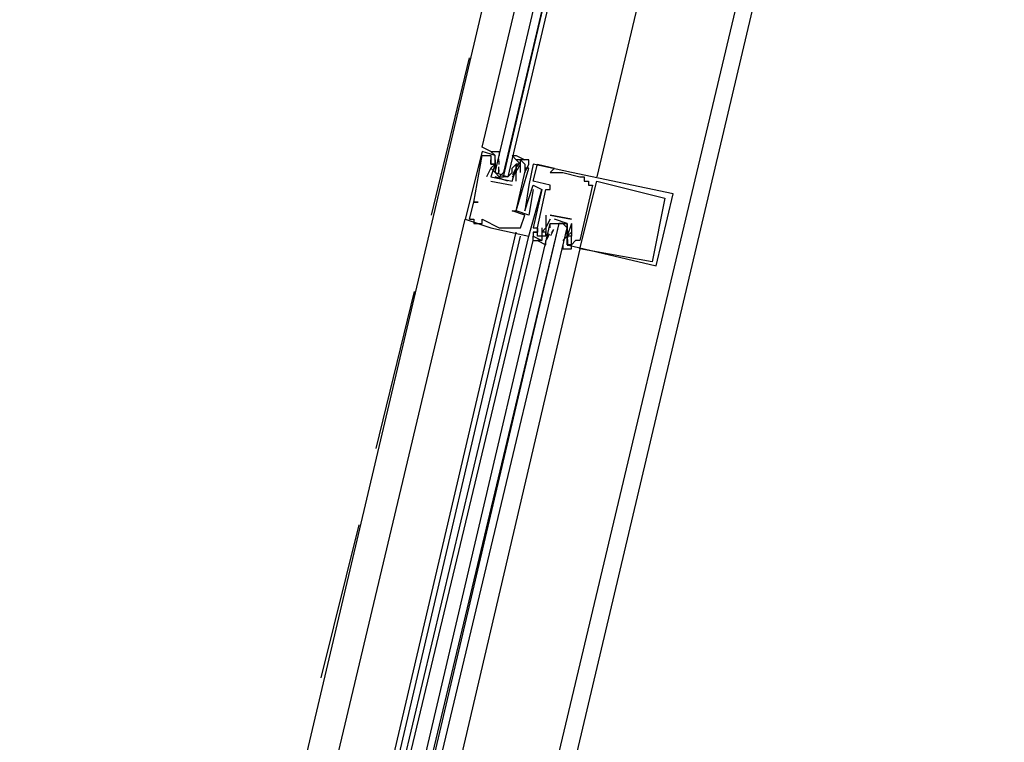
# Model space of a CAD drawing. Header units: feet. Extents: x -79 to 198, y -22 to 181.
# Tile 60 of 256: x 87.89 to 90.99, y 22.35 to 24.62. Entities that reach past the tile are written whole.
import ezdxf

# ---------------------------------------------------------------- set-up
doc = ezdxf.new("R2010")
doc.units = ezdxf.units.FT
doc.layers.add('A-LINEA', color=7, linetype='CONTINUOUS')

msp = doc.modelspace()

# ---------------------------------------------------------------- linework, layer by layer
at = {"layer": 'A-LINEA'}
for p, q in [((87.8933, 14.9111), (90.9867, 27.9911)), ((90.1067, 27.8711), (88.2933, 20.1911)), ((90.8667, 27.6978), (89.04, 20.0178)), ((89.1867, 24.0044), (89.3067, 24.4978)), ((89.3867, 24.1911), (89.3467, 24.2044)), ((89.3467, 24.2044), (89.3467, 24.2044)), ((89.3467, 24.1911), (89.3467, 24.1911)), ((89.36, 24.1911), (89.36, 24.1911)), ((89.3733, 24.1911), (89.3733, 24.1911)), ((89.3867, 24.1911), (89.3867, 24.1911)), ((89.3733, 24.1778), (89.3733, 24.1778)), ((89.3733, 24.1644), (89.3733, 24.1644)), ((89.3733, 24.1644), (89.3733, 24.1644)), ((89.3733, 24.1644), (89.3733, 24.1644)), ((89.3867, 24.1778), (89.3867, 24.1778)), ((89.3867, 24.1778), (89.3867, 24.1644)), ((89.3867, 24.1644), (89.3867, 24.1644)), ((89.3867, 24.1644), (89.3867, 24.1644)), ((89.3999, 24.168), (89.3988, 24.1799)), ((89.3992, 24.1627), (89.3989, 24.181)), ((89.4, 24.1644), (89.4, 24.1644)), ((89.44, 24.1511), (89.4533, 24.1644)), ((89.44, 24.1644), (89.44, 24.1644)), ((89.4533, 24.1778), (89.4533, 24.1778)), ((89.4533, 24.1644), (89.4533, 24.1644)), ((89.4636, 24.1604), (89.4552, 24.1441)), ((89.4618, 24.1667), (89.4556, 24.1565)), ((89.4667, 24.1778), (89.4667, 24.1778)), ((89.48, 24.1644), (89.48, 24.1644)), ((89.4933, 24.1778), (89.4933, 24.1778)), ((89.4933, 24.1644), (89.4933, 24.1644)), ((89.5067, 24.1644), (89.5067, 24.1644)), ((89.52, 24.1644), (89.52, 24.1644)), ((89.3733, 24.1511), (89.36, 24.1244)), ((89.3733, 24.1511), (89.3733, 24.1511)), ((89.3867, 24.1511), (89.3867, 24.1511)), ((89.3991, 24.1355), (89.3986, 24.1559)), ((89.3999, 24.1413), (89.3988, 24.1532)), ((89.44, 24.1378), (89.44, 24.1378)), ((89.4514, 24.1483), (89.4417, 24.1303)), ((89.4485, 24.14), (89.4423, 24.1298)), ((89.4533, 24.1511), (89.4533, 24.1511)), ((89.4533, 24.1511), (89.4533, 24.1511)), ((89.4533, 24.1378), (89.4533, 24.1378)), ((89.4533, 24.1378), (89.4533, 24.1378)), ((89.4667, 24.1378), (89.4667, 24.1378)), ((89.48, 24.1511), (89.48, 24.1511)), ((89.48, 24.1511), (89.48, 24.1511)), ((89.48, 24.1378), (89.48, 24.1378)), ((89.48, 24.1378), (89.48, 24.1378)), ((89.4933, 24.1511), (89.4933, 24.1511)), ((89.56, 24.1378), (89.56, 24.1378)), ((89.5733, 24.1511), (89.5733, 24.1511)), ((89.5733, 24.1378), (89.5733, 24.1378)), ((89.6, 24.1378), (89.6, 24.1378)), ((89.6267, 24.1378), (89.6267, 24.1378)), ((89.36, 24.1244), (89.36, 24.1244)), ((89.3733, 24.1244), (89.3733, 24.1244)), ((89.3733, 24.1244), (89.3733, 24.1244)), ((89.3733, 24.1111), (89.44, 24.0978)), ((89.3733, 24.1111), (89.3733, 24.1111)), ((89.4267, 24.1111), (89.3867, 24.1244)), ((89.4, 24.1244), (89.4133, 24.1244)), ((89.4267, 24.1244), (89.4267, 24.1244)), ((89.44, 24.1111), (89.44, 24.1111)), ((89.44, 24.1111), (89.44, 24.1111)), ((89.44, 24.0978), (89.44, 24.0978)), ((89.4533, 24.1111), (89.4533, 24.1111)), ((89.4933, 24.0978), (89.4933, 24.0978)), ((89.5067, 24.1111), (89.5067, 24.1111)), ((89.5067, 24.0978), (89.5067, 24.0978)), ((89.56, 24.0978), (89.56, 24.0978)), ((89.6533, 24.1244), (89.6533, 24.1244)), ((89.6667, 24.1244), (89.6667, 24.1244)), ((89.6667, 24.1111), (89.6667, 24.1111)), ((89.68, 24.1111), (89.68, 24.1111)), ((89.68, 24.0978), (89.68, 24.0978)), ((89.6933, 24.0978), (89.6933, 24.0978)), ((89.7067, 24.1111), (89.7067, 24.1111)), ((89.5067, 24.0844), (89.5067, 24.0844)), ((89.52, 24.0844), (89.52, 24.0844)), ((89.5333, 24.0844), (89.5333, 24.0844)), ((89.5333, 24.0844), (89.5333, 24.0844)), ((89.5467, 24.0844), (89.5467, 24.0844)), ((89.56, 24.0844), (89.56, 24.0844)), ((89.9467, 24.0711), (89.9467, 24.0711)), ((89.32, 24.0444), (89.32, 24.0444)), ((89.32, 24.0444), (89.32, 24.0444)), ((89.3333, 24.0444), (89.3333, 24.0444)), ((89.92, 24.0578), (89.92, 24.0578)), ((89.44, 24.0178), (89.44, 24.0178)), ((89.4533, 24.0178), (89.4533, 24.0178)), ((89.4533, 24.0178), (89.4533, 24.0178)), ((89.48, 24.0178), (89.48, 24.0178)), ((88.48, 20.5778), (89.2933, 23.9911)), ((89.2933, 23.9911), (89.2933, 23.9911)), ((89.3067, 23.9911), (89.3067, 23.9911)), ((89.32, 23.9911), (89.32, 23.9911)), ((89.32, 23.9778), (89.32, 23.9778)), ((89.3467, 23.9911), (89.3467, 23.9911)), ((89.3467, 23.9778), (89.3467, 23.9778)), ((89.48, 24.0044), (89.48, 24.0044)), ((89.4933, 24.0044), (89.4933, 24.0044)), ((89.5467, 24.0044), (89.5467, 24.0044)), ((89.6267, 23.9911), (89.56, 24.0044)), ((89.56, 24.0044), (89.6267, 23.9911)), ((89.56, 24.0044), (89.56, 24.0044)), ((89.56, 24.0044), (89.56, 24.0044)), ((89.56, 23.9911), (89.56, 23.9911)), ((89.56, 23.9911), (89.56, 23.9911)), ((89.56, 23.9778), (89.56, 23.9778)), ((89.5867, 23.9778), (89.6, 23.9778)), ((89.6267, 23.9911), (89.6267, 23.9911)), ((89.6267, 23.9911), (89.6267, 23.9911)), ((89.6267, 23.9778), (89.6267, 23.9778)), ((89.6267, 23.9778), (89.6267, 23.9778)), ((88.6533, 20.5378), (89.4533, 23.9511)), ((89.3733, 23.9644), (89.3733, 23.9644)), ((89.4, 23.9644), (89.4, 23.9644)), ((89.4267, 23.9644), (89.4267, 23.9644)), ((89.4667, 23.9644), (89.4667, 23.9644)), ((89.5067, 23.9644), (89.5067, 23.9644)), ((89.5067, 23.9511), (89.5067, 23.9511)), ((89.5067, 23.9511), (89.5067, 23.9511)), ((89.52, 23.9644), (89.52, 23.9644)), ((89.52, 23.9644), (89.52, 23.9644)), ((89.52, 23.9511), (89.52, 23.9511)), ((89.52, 23.9511), (89.52, 23.9511)), ((89.5333, 23.9644), (89.5333, 23.9644)), ((89.5333, 23.9511), (89.5333, 23.9511)), ((89.5467, 23.9644), (89.5467, 23.9644)), ((89.5467, 23.9644), (89.5467, 23.9644)), ((89.5467, 23.9511), (89.5467, 23.9511)), ((89.5467, 23.9378), (89.5467, 23.9511)), ((89.5497, 23.9285), (89.5581, 23.9448)), ((89.5515, 23.9355), (89.5577, 23.9457)), ((89.56, 23.9644), (89.56, 23.9644)), ((89.56, 23.9511), (89.56, 23.9511)), ((89.562, 23.9406), (89.5716, 23.9585)), ((89.5648, 23.9489), (89.5711, 23.959)), ((89.6133, 23.9644), (89.6133, 23.9644)), ((89.6135, 23.9476), (89.6145, 23.9357)), ((89.6142, 23.9534), (89.6148, 23.933)), ((89.6267, 23.9511), (89.6267, 23.9511)), ((89.6267, 23.9511), (89.6267, 23.9511)), ((88.6667, 20.5244), (89.4667, 23.9378)), ((88.68, 20.5244), (89.4933, 23.9378)), ((88.6933, 20.5244), (89.5067, 23.9244)), ((89.4933, 23.9378), (89.4933, 23.9378)), ((89.5067, 23.9244), (89.5067, 23.9378)), ((89.5067, 23.9378), (89.5067, 23.9378)), ((89.5067, 23.9244), (89.5067, 23.9378)), ((89.5067, 23.9244), (89.5067, 23.9378)), ((89.52, 23.9378), (89.52, 23.9378)), ((89.5333, 23.9378), (89.5333, 23.9378)), ((89.5333, 23.9244), (89.5333, 23.9244)), ((89.5467, 23.9378), (89.5467, 23.9378)), ((89.6133, 23.9378), (89.6, 23.9244)), ((89.6, 23.9378), (89.6, 23.9378)), ((89.6, 23.9244), (89.6, 23.9244)), ((89.6133, 23.9378), (89.6133, 23.9378)), ((89.6133, 23.9378), (89.6133, 23.9378)), ((89.6135, 23.9342), (89.6145, 23.9224)), ((89.6141, 23.9262), (89.6144, 23.9079)), ((89.6267, 23.9378), (89.6267, 23.9378)), ((89.6267, 23.9378), (89.6267, 23.9378)), ((89.64, 23.9244), (89.64, 23.9244)), ((89.6533, 23.9244), (89.6533, 23.9244)), ((89.6533, 23.8978), (88.8533, 20.4844)), ((89.6133, 23.9111), (89.6133, 23.9111)), ((89.6267, 23.9111), (89.6267, 23.9111)), ((89.6533, 23.8978), (89.6533, 23.8978)), ((89.88, 23.8578), (89.88, 23.8578)), ((89.8933, 23.8444), (89.8933, 23.8444)), ((89.0133, 23.2711), (89.1333, 23.7644)), ((88.84, 22.5511), (88.96, 23.0311))]:
    msp.add_line(p, q, dxfattribs=at)
for points in [[(90.5733, 27.7644), (90.1467, 25.9778), (89.7067, 24.1244)], [(89.3733, 24.2044), (89.3733, 24.2044), (89.3467, 24.2178), (89.7867, 26.0711)], [(89.88, 26.0444), (89.4267, 24.1244), (89.4133, 24.1244), (89.8667, 26.0578), (89.4133, 24.1378), (89.4, 24.1244), (89.3867, 24.1378), (89.84, 26.0578)], [(89.3467, 24.2044), (89.2933, 23.9911), (89.3733, 23.9644), (89.4933, 23.9378), (89.5333, 24.0844)], [(89.3067, 23.9911), (89.32, 24.0444), (89.3333, 24.0444), (89.32, 24.0444), (89.3467, 24.1911), (89.36, 24.1911), (89.3733, 24.1911), (89.3733, 24.1644), (89.3733, 24.1644)], [(89.3733, 24.2044), (89.3733, 24.2044), (89.3467, 24.2178)], [(89.3733, 24.2044), (89.3733, 24.2044), (89.3467, 24.2178)], [(89.3867, 24.1378), (89.3733, 24.1511), (89.3867, 24.1644), (89.3733, 24.1644), (89.3867, 24.1644), (89.3867, 24.1778), (89.3867, 24.1911), (89.3733, 24.2044), (89.4, 24.2044), (89.4, 24.1911)], [(89.4533, 24.1778), (89.44, 24.1911), (89.4533, 24.1911), (89.48, 24.1778), (89.4667, 24.1778), (89.4533, 24.1778), (89.4667, 24.1644), (89.4533, 24.1644), (89.4533, 24.1511), (89.4533, 24.1378), (89.44, 24.1244)], [(89.3867, 24.1778), (89.3867, 24.1778), (89.3867, 24.1644), (89.3733, 24.1644), (89.3733, 24.1778), (89.3733, 24.1644), (89.3867, 24.1644), (89.3733, 24.1244), (89.44, 24.1111), (89.4533, 24.1511), (89.4533, 24.1378), (89.4533, 24.1511), (89.4533, 24.1644), (89.4533, 24.1644)], [(89.3867, 24.1644), (89.3867, 24.1511), (89.3867, 24.1378), (89.4267, 24.1244), (89.44, 24.1378), (89.44, 24.1511)], [(89.5067, 24.0844), (89.4933, 24.0044), (89.4533, 24.0178), (89.4933, 24.1511), (89.48, 24.1511), (89.48, 24.1378), (89.4933, 24.1644), (89.4933, 24.1778), (89.4533, 24.1778)], [(89.4667, 24.1378), (89.4667, 24.1778), (89.48, 24.1644), (89.48, 24.1511)], [(89.6133, 23.9111), (89.8933, 23.8444), (89.9467, 24.0711), (89.6267, 24.1378), (89.5067, 24.1644), (89.4933, 24.0978), (89.48, 24.0178), (89.5067, 24.0978), (89.5333, 24.0844), (89.5067, 23.9644), (89.52, 23.9644), (89.52, 23.9511), (89.5067, 23.9511), (89.52, 23.9511), (89.5067, 23.9511), (89.5067, 23.9378), (89.5333, 23.9244)], [(89.5333, 23.9644), (89.5333, 23.9378), (89.52, 23.9378), (89.52, 23.9644), (89.52, 23.9644), (89.5467, 24.0844), (89.56, 24.0844), (89.56, 24.0978), (89.5067, 24.1111), (89.52, 24.1644), (89.5733, 24.1511), (89.56, 24.1378), (89.5733, 24.1378), (89.6, 24.1378), (89.6533, 24.1244), (89.6667, 24.1244), (89.6667, 24.1111), (89.68, 24.1111), (89.68, 24.0978), (89.6933, 24.0978), (89.6533, 23.9244), (89.64, 23.9244), (89.6267, 23.9111), (89.6267, 23.9378)], [(89.3067, 23.9911), (89.32, 23.9911), (89.32, 23.9778), (89.3467, 23.9778), (89.3467, 23.9911), (89.4, 23.9644), (89.4267, 23.9644), (89.4667, 23.9644), (89.48, 24.0044), (89.44, 24.0178), (89.4533, 24.0178), (89.48, 24.1378), (89.48, 24.1378)], [(89.4533, 24.1111), (89.4533, 24.1378), (89.4533, 24.1378)], [(89.92, 24.0578), (89.88, 23.8578), (89.6533, 23.8978), (89.7067, 24.1111), (89.92, 24.0578)], [(88.7467, 20.5111), (89.56, 23.9778), (89.5733, 23.9778), (89.5867, 23.9778), (88.76, 20.5111)], [(88.7867, 20.4978), (89.6133, 23.9644), (89.6, 23.9778), (89.5867, 23.9778), (88.7733, 20.5111)], [(89.56, 23.9911), (89.5467, 23.9644), (89.5467, 23.9511), (89.5467, 23.9378), (89.5333, 23.9378), (89.5333, 23.9244), (89.52, 23.9244), (89.5467, 23.9111), (89.5467, 23.9244)], [(89.5467, 23.9511), (89.5333, 23.9511), (89.5467, 23.9644), (89.56, 23.9911)], [(89.5467, 24.0044), (89.5467, 23.9644), (89.5467, 23.9644)], [(89.56, 23.9644), (89.56, 23.9778), (89.6133, 23.9778), (89.6133, 23.9511)], [(89.6, 23.9111), (89.6, 23.8978), (89.6267, 23.8978), (89.6267, 23.9111), (89.6133, 23.9111), (89.6133, 23.9244), (89.6133, 23.9378), (89.6133, 23.9511), (89.6133, 23.9778), (89.5733, 23.9911)], [(89.6267, 23.9778), (89.6267, 23.9778), (89.6133, 23.9378)], [(89.6267, 23.9778), (89.6267, 23.9511), (89.6267, 23.9511)], [(89.6133, 23.9378), (89.6267, 23.9511), (89.6267, 23.9378), (89.6133, 23.9378)], [(89.5067, 23.9244), (89.52, 23.9244), (89.52, 23.9244)], [(89.5067, 23.9244), (89.52, 23.9244), (89.52, 23.9244)], [(89.5067, 23.9244), (89.52, 23.9244), (89.52, 23.9244)]]:
    msp.add_lwpolyline(points, dxfattribs=at)

doc.saveas('drawing.dxf')
